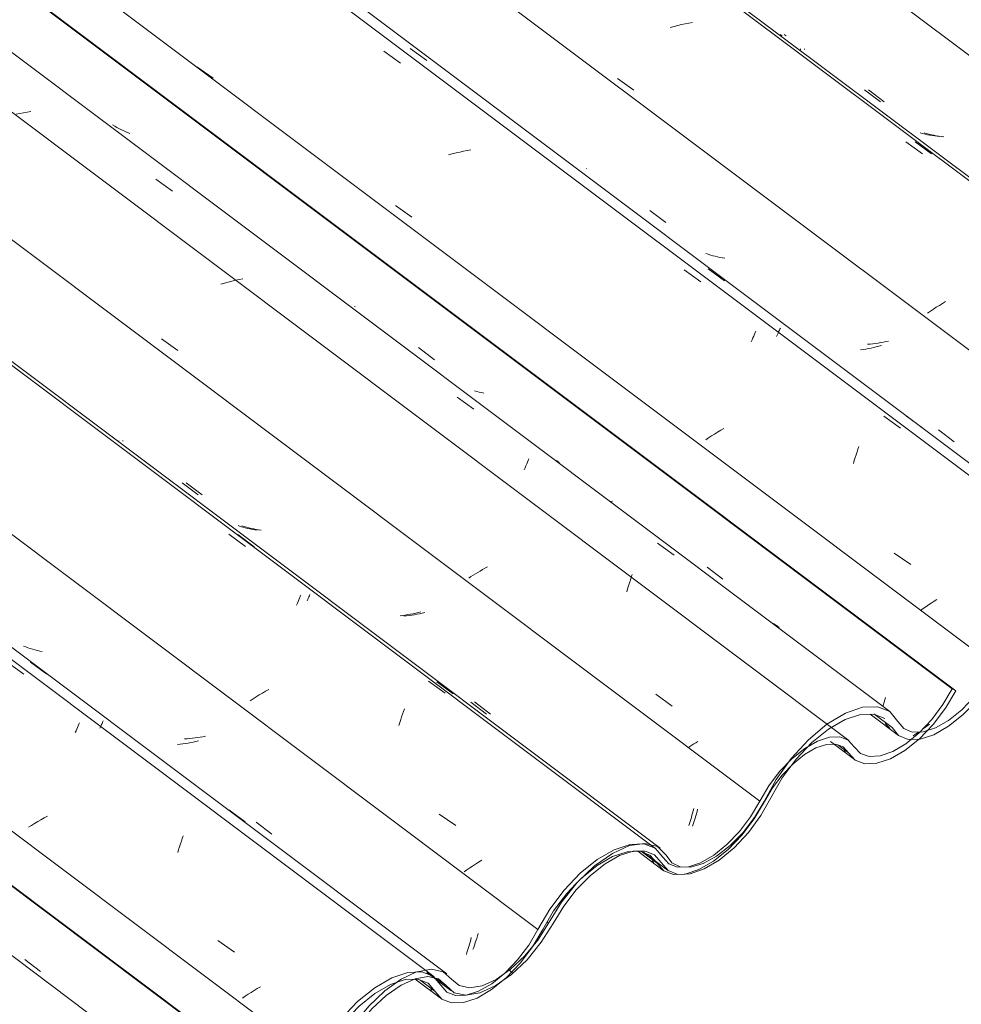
# Model space of a CAD drawing. Header units: metres. Extents: x 6.5 to 21.8, y 0.9 to 11.2.
# Tile 65 of 112: x 15.178 to 15.726, y 4.661 to 5.235. Entities that reach past the tile are written whole.
import ezdxf

# ---------------------------------------------------------------- set-up
doc = ezdxf.new("R2010")
doc.units = ezdxf.units.M
doc.layers.add('A-GLAZ-CWMG', color=7, linetype='Continuous', lineweight=5)
pattern_1 = [(35.687, (12.963, 6.495), (0.23241475, 0.22210937), [0.0118, -0.2028, 0.0118, -0.2028, -1.145]), (35.687, (12.963, 6.495), (0.23241475, 0.22210937), [-0.42922, 0.0118, -0.41741, 0.0118, -0.2028, -0.50075]), (35.687, (12.963, 6.495), (0.23241475, 0.22210937), [-1.073, 0.0118, -0.13127, 0.0118, -0.34588]), (137.177, (13.05, 6.586), (-0.1665248, 0.04396), [0.00654, -0.11229, 0.00654, -0.74603]), (137.177, (13.05, 6.586), (-0.1665248, 0.04396), [-0.12536, -0.11229, 0.00654, -0.23112, -0.39609]), (137.177, (13.05, 6.586), (-0.1665248, 0.04396), [-0.47531, 0.00654, -0.11229, 0.00654, -0.27073]), (137.177, (13.05, 6.586), (-0.1665248, 0.04396), [-0.60067, -0.07268, 0.00654, -0.19151]), (247.064, (13.079, 6.717), (-0.06588675, -0.266069), [0.0123, -0.21134, 0.0123, -1.404]), (247.064, (13.079, 6.717), (-0.06588675, -0.266069), [-0.23595, -0.21134, 0.0123, -0.43499, -0.74548]), (247.064, (13.079, 6.717), (-0.06588675, -0.266069), [-0.89458, 0.0123, -0.21134, 0.0123, -0.50954]), (247.064, (13.079, 6.717), (-0.06588675, -0.266069), [-1.131, -0.1368, 0.0123, -0.36044])]

# ---------------------------------------------------------------- blocks, each defined once
blk = doc.blocks.new('Rectangular Mullion - Telha Fibrocimento - Ondulada-V175-ISO_02')
at = {"layer": 'A-GLAZ-CWMG'}
for p, q in [((15.32464, 4.61625), (13.34792, 6.09988)), ((15.32684, 4.61498), (13.34822, 6.10005))]:
    blk.add_line(p, q, dxfattribs=at)
blk = doc.blocks.new('FP_202-ISO_02')
at = {"layer": 'A-GLAZ-CWMG'}
blk.add_line((15.28839, 4.60291), (13.23071, 6.14731), dxfattribs=at)
blk = doc.blocks.new('FP_203-ISO_02')
at = {"layer": 'A-GLAZ-CWMG', "color": 9, "true_color": 0xc0c0c0}
blk.add_line((15.18049, 4.68729), (15.18975, 4.68027), dxfattribs=at)
blk = doc.blocks.new('FP_204-ISO_02')
at = {"layer": 'A-GLAZ-CWMG'}
blk.add_line((15.41895, 4.67731), (13.36127, 6.22171), dxfattribs=at)
at = {"layer": 'A-GLAZ-CWMG', "color": 9, "true_color": 0xc0c0c0}
for p, q in [((15.17034, 4.86066), (15.17996, 4.85362)), ((15.21083, 4.82168), (15.21125, 4.82266)), ((15.21125, 4.82266), (15.21165, 4.82358)), ((15.21165, 4.82358), (15.21203, 4.82446)), ((15.21203, 4.82446), (15.21239, 4.82528)), ((15.20993, 4.81958), (15.21039, 4.82066)), ((15.21039, 4.82066), (15.21083, 4.82168)), ((15.19372, 4.77096), (15.19182, 4.76991)), ((15.18451, 4.76554), (15.18276, 4.76442)), ((15.18629, 4.76665), (15.18451, 4.76554)), ((15.1881, 4.76775), (15.18629, 4.76665)), ((15.18994, 4.76883), (15.1881, 4.76775)), ((15.19182, 4.76991), (15.18994, 4.76883)), ((15.27237, 4.75783), (15.27291, 4.75933)), ((15.27075, 4.75309), (15.27129, 4.75472)), ((15.27129, 4.75472), (15.27183, 4.7563)), ((15.27183, 4.7563), (15.27237, 4.75783)), ((15.26967, 4.74973), (15.27021, 4.75143)), ((15.27021, 4.75143), (15.27075, 4.75309)), ((15.29316, 4.69838), (15.30279, 4.69169)), ((15.31247, 4.66816), (15.31074, 4.66703)), ((15.31423, 4.66927), (15.31247, 4.66816)), ((15.31603, 4.67038), (15.31423, 4.66927)), ((15.31785, 4.67147), (15.31603, 4.67038)), ((15.30905, 4.6659), (15.30739, 4.66477)), ((15.31074, 4.66703), (15.30905, 4.6659))]:
    blk.add_line(p, q, dxfattribs=at)
blk = doc.blocks.new('FP_205-ISO_02')
at = {"layer": 'A-GLAZ-CWMG', "color": 9, "true_color": 0xc0c0c0}
for p, q in [((15.27114, 4.81279), (15.26961, 4.81262)), ((15.27266, 4.81299), (15.27114, 4.81279)), ((15.27419, 4.81322), (15.27266, 4.81299)), ((15.27572, 4.81347), (15.27419, 4.81322)), ((15.27724, 4.81375), (15.27572, 4.81347)), ((15.27877, 4.81405), (15.27724, 4.81375)), ((15.28028, 4.81438), (15.27877, 4.81405)), ((15.2818, 4.81473), (15.28028, 4.81438)), ((15.43943, 4.69496), (15.43979, 4.69621)), ((15.43979, 4.69621), (15.44015, 4.69749)), ((15.44015, 4.69749), (15.4405, 4.69879)), ((15.4405, 4.69879), (15.44084, 4.70011)), ((15.43795, 4.69022), (15.43832, 4.69136)), ((15.43832, 4.69136), (15.4387, 4.69254)), ((15.4387, 4.69254), (15.43907, 4.69374)), ((15.43907, 4.69374), (15.43943, 4.69496))]:
    blk.add_line(p, q, dxfattribs=at)
blk = doc.blocks.new('FP_206-ISO_02')
at = {"layer": 'A-GLAZ-CWMG'}
blk.add_line((15.54841, 4.7519), (13.49073, 6.29631), dxfattribs=at)
at = {"layer": 'A-GLAZ-CWMG', "color": 9, "true_color": 0xc0c0c0}
for p, q in [((15.29953, 4.93522), (15.30914, 4.92818)), ((15.3399, 4.89608), (15.34033, 4.89708)), ((15.34033, 4.89708), (15.34074, 4.89802)), ((15.34074, 4.89802), (15.34113, 4.89892)), ((15.34113, 4.89892), (15.3415, 4.89976)), ((15.33899, 4.89394), (15.33945, 4.89503)), ((15.33945, 4.89503), (15.3399, 4.89608)), ((15.41595, 4.84968), (15.42555, 4.84261)), ((15.31546, 4.84044), (15.3137, 4.83933)), ((15.31726, 4.84155), (15.31546, 4.84044)), ((15.31908, 4.84264), (15.31726, 4.84155)), ((15.32094, 4.84372), (15.31908, 4.84264)), ((15.32282, 4.84479), (15.32094, 4.84372)), ((15.3137, 4.83933), (15.31198, 4.8382)), ((15.39969, 4.82716), (15.40023, 4.8288)), ((15.40023, 4.8288), (15.40078, 4.8304)), ((15.40078, 4.8304), (15.40132, 4.83196)), ((15.40132, 4.83196), (15.40186, 4.83348)), ((15.39861, 4.82375), (15.39915, 4.82547)), ((15.39915, 4.82547), (15.39969, 4.82716)), ((15.42218, 4.77212), (15.43181, 4.76543)), ((15.44334, 4.74294), (15.4416, 4.74182)), ((15.44511, 4.74405), (15.44334, 4.74294)), ((15.44692, 4.74515), (15.44511, 4.74405)), ((15.43822, 4.73956), (15.43659, 4.73843)), ((15.43989, 4.74069), (15.43822, 4.73956)), ((15.4416, 4.74182), (15.43989, 4.74069))]:
    blk.add_line(p, q, dxfattribs=at)
blk = doc.blocks.new('FP_207-ISO_02')
at = {"layer": 'A-GLAZ-CWMG', "color": 9, "true_color": 0xc0c0c0}
for p, q in [((15.23535, 4.98963), (15.23536, 4.98977)), ((15.23535, 4.98952), (15.23535, 4.98963)), ((15.23539, 4.98945), (15.23535, 4.98952)), ((15.27232, 4.96533), (15.28156, 4.95828)), ((15.30619, 4.93982), (15.30485, 4.94027)), ((15.30756, 4.93941), (15.30619, 4.93982)), ((15.30893, 4.93903), (15.30756, 4.93941)), ((15.31033, 4.93869), (15.30893, 4.93903)), ((15.31174, 4.93838), (15.31033, 4.93869)), ((15.31316, 4.93811), (15.31174, 4.93838)), ((15.3146, 4.93787), (15.31316, 4.93811)), ((15.31605, 4.93766), (15.3146, 4.93787)), ((15.40083, 4.88795), (15.3993, 4.88777)), ((15.40236, 4.88816), (15.40083, 4.88795)), ((15.40389, 4.88839), (15.40236, 4.88816)), ((15.40541, 4.88865), (15.40389, 4.88839)), ((15.40694, 4.88894), (15.40541, 4.88865)), ((15.40846, 4.88925), (15.40694, 4.88894)), ((15.40998, 4.88959), (15.40846, 4.88925)), ((15.41149, 4.88995), (15.40998, 4.88959)), ((15.44049, 4.83745), (15.44974, 4.83043)), ((15.56914, 4.77019), (15.5695, 4.77145)), ((15.5695, 4.77145), (15.56986, 4.77273)), ((15.56986, 4.77273), (15.5702, 4.77404)), ((15.5702, 4.77404), (15.57054, 4.77536)), ((15.56766, 4.76541), (15.56804, 4.76656)), ((15.56804, 4.76656), (15.56841, 4.76774)), ((15.56841, 4.76774), (15.56878, 4.76895)), ((15.56878, 4.76895), (15.56914, 4.77019))]:
    blk.add_line(p, q, dxfattribs=at)
blk = doc.blocks.new('FP_208-ISO_02')
at = {"layer": 'A-GLAZ-CWMG'}
blk.add_line((15.66098, 4.81503), (13.68773, 6.29606), dxfattribs=at)
at = {"layer": 'A-GLAZ-CWMG', "color": 9, "true_color": 0xc0c0c0}
for p, q in [((15.26024, 5.04914), (15.26974, 5.04231)), ((15.44735, 4.91461), (15.44596, 4.91381)), ((15.44876, 4.91539), (15.44735, 4.91461)), ((15.45019, 4.91617), (15.44876, 4.91539)), ((15.44063, 4.91053), (15.43936, 4.9097)), ((15.44193, 4.91136), (15.44063, 4.91053)), ((15.44325, 4.91218), (15.44193, 4.91136)), ((15.44459, 4.913), (15.44325, 4.91218)), ((15.44596, 4.91381), (15.44459, 4.913)), ((15.54842, 4.84193), (15.55794, 4.83509)), ((15.56833, 4.81151), (15.56723, 4.81077)), ((15.56944, 4.81226), (15.56833, 4.81151)), ((15.57057, 4.813), (15.56944, 4.81226)), ((15.57173, 4.81374), (15.57057, 4.813)), ((15.5729, 4.81448), (15.57173, 4.81374))]:
    blk.add_line(p, q, dxfattribs=at)
blk = doc.blocks.new('FP_209-ISO_02')
at = {"layer": 'A-GLAZ-CWMG', "color": 9, "true_color": 0xc0c0c0}
for p, q in [((15.52316, 4.95464), (15.5217, 4.95429)), ((15.68188, 4.83874), (15.68222, 4.84006)), ((15.68082, 4.83488), (15.68118, 4.83614)), ((15.68118, 4.83614), (15.68153, 4.83743)), ((15.68153, 4.83743), (15.68188, 4.83874))]:
    blk.add_line(p, q, dxfattribs=at)
blk = doc.blocks.new('FP_210-ISO_02')
at = {"layer": 'A-GLAZ-CWMG'}
blk.add_line((15.65019, 4.81435), (15.66414, 4.80388), dxfattribs=at)
at = {"layer": 'A-GLAZ-CWMG', "color": 9, "true_color": 0xc0c0c0}
blk.add_line((15.65887, 4.8083), (15.65798, 4.80927), dxfattribs=at)
blk = doc.blocks.new('FP_211-ISO_02')
at = {"layer": 'A-GLAZ-CWMG'}
blk.add_line((15.53789, 4.75042), (15.55272, 4.7393), dxfattribs=at)
at = {"layer": 'A-GLAZ-CWMG', "color": 9, "true_color": 0xc0c0c0}
blk.add_line((15.54732, 4.74393), (15.54634, 4.74503), dxfattribs=at)
blk = doc.blocks.new('FP_212-ISO_02')
at = {"layer": 'A-GLAZ-CWMG'}
blk.add_line((15.40819, 4.67582), (15.42343, 4.66438), dxfattribs=at)
at = {"layer": 'A-GLAZ-CWMG', "color": 9, "true_color": 0xc0c0c0}
blk.add_line((15.41783, 4.66937), (15.4172, 4.67009), dxfattribs=at)
blk = doc.blocks.new('Rectangular Mullion - Telha Fibrocimento - Ondulada-V194-ISO_02')
at = {"layer": 'A-GLAZ-CWMG', "true_color": 0xc0c0c0}
h = blk.add_hatch(dxfattribs=at)
h.set_pattern_fill('FP_12', color=9, style=0, pattern_type=2)
h.set_pattern_definition(pattern_1)
h.paths.add_polyline_path([(15.02211, 4.44865), (15.02105, 4.44801), (15.02156, 4.4479), (15.02195, 4.44845)])
h.paths.add_polyline_path([(14.93842, 4.37322), (14.95016, 4.38203), (14.95867, 4.39059), (14.96587, 4.39969), (14.97914, 4.42083), (14.98811, 4.43125), (14.99636, 4.43861), (15.00515, 4.44429), (15.01312, 4.44746), (15.01918, 4.44865), (15.01963, 4.44962), (15.02229, 4.44844), (15.02333, 4.44751), (15.02561, 4.44675), (15.03516, 4.43891), (15.04226, 4.43779), (15.04957, 4.43988), (15.04949, 4.43907), (15.0562, 4.44211), (15.05625, 4.44429), (15.05865, 4.44567), (15.05878, 4.44339), (15.06931, 4.45115), (15.07865, 4.46047), (15.08603, 4.4698), (15.10001, 4.49191), (15.10789, 4.50148), (15.11614, 4.50934), (15.12294, 4.51456), (15.13083, 4.519), (15.13875, 4.52153), (15.14252, 4.5216), (15.14099, 4.52303), (15.14562, 4.52556), (15.15153, 4.52328), (15.15606, 4.5181), (15.15659, 4.51712), (15.15674, 4.51734), (15.1587, 4.5148), (15.15631, 4.5144), (15.15659, 4.51313), (15.15795, 4.51195), (15.15959, 4.51413), (15.16059, 4.51338), (15.1604, 4.51221), (15.16127, 4.51092), (15.16443, 4.51187), (15.16267, 4.50886), (15.16478, 4.50804), (15.16916, 4.50835), (15.17047, 4.51231), (15.16604, 4.51245), (15.1612, 4.51484), (15.15606, 4.52111), (15.15222, 4.5244), (15.14476, 4.526), (15.13541, 4.52423), (15.12659, 4.52028), (15.11773, 4.51406), (15.11736, 4.51294), (15.11548, 4.51142), (15.11614, 4.51294), (15.106, 4.50325), (15.09685, 4.49187), (15.08305, 4.46963), (15.07305, 4.45812), (15.06727, 4.45268), (15.05833, 4.44654), (15.04927, 4.44283), (15.04326, 4.44184), (15.03722, 4.44317), (15.0272, 4.45138), (15.02072, 4.45262), (15.01126, 4.45055), (15.00317, 4.44675), (14.99327, 4.43958), (14.98324, 4.42964), (14.97496, 4.41896), (14.96295, 4.39969), (14.95311, 4.38829), (14.94726, 4.38277), (14.93894, 4.37695), (14.93868, 4.3751)])
h.paths.add_polyline_path([(15.20211, 4.53096), (15.20178, 4.53143), (15.20113, 4.53034), (15.20181, 4.53077)])
h.paths.add_polyline_path([(15.16912, 4.50823), (15.1724, 4.50851), (15.182, 4.51227), (15.18886, 4.51634), (15.19935, 4.52541), (15.20716, 4.53413), (15.21314, 4.54229), (15.22704, 4.56621), (15.23551, 4.5771), (15.24497, 4.58658), (15.2543, 4.59376), (15.26433, 4.59905), (15.2725, 4.60137), (15.27958, 4.60134), (15.28588, 4.59829), (15.29343, 4.58903), (15.29898, 4.5867), (15.30085, 4.58674), (15.30549, 4.59101), (15.30144, 4.59093), (15.29589, 4.5937), (15.28828, 4.60299), (15.2813, 4.60581), (15.27123, 4.60502), (15.26123, 4.60125), (15.25008, 4.59418), (15.23872, 4.58411), (15.22926, 4.57332), (15.22211, 4.56335), (15.20911, 4.54017), (15.20064, 4.52944), (15.19586, 4.52447), (15.19526, 4.52479), (15.1939, 4.523), (15.19376, 4.52362), (15.18549, 4.51762), (15.17804, 4.51394), (15.17238, 4.51206), (15.17195, 4.50917), (15.16949, 4.50835)])
h.paths.add_polyline_path([(15.12507, 4.51812), (15.12659, 4.52028), (15.12708, 4.51992), (15.12659, 4.51841)])
h.paths.add_polyline_path([(15.30518, 4.58683), (15.30688, 4.58714), (15.3149, 4.58998), (15.32258, 4.5944), (15.33319, 4.60342), (15.34076, 4.61175), (15.34825, 4.62236), (15.36027, 4.64251), (15.36846, 4.65288), (15.37814, 4.66234), (15.38706, 4.66896), (15.39449, 4.67306), (15.3977, 4.67427), (15.40172, 4.67668), (15.40893, 4.68), (15.40384, 4.67982), (15.39449, 4.67668), (15.38452, 4.67088), (15.3726, 4.66078), (15.36336, 4.65062), (15.35476, 4.63847), (15.34358, 4.6195), (15.33769, 4.61168), (15.32799, 4.60213), (15.32086, 4.59681), (15.31282, 4.59272), (15.31011, 4.59184), (15.30549, 4.58708)])
h.paths.add_polyline_path([(15.42926, 4.662), (15.43622, 4.66222), (15.44508, 4.66538), (15.45481, 4.67148), (15.45481, 4.67198), (15.45481, 4.67487), (15.45274, 4.6732), (15.45266, 4.67101), (15.44576, 4.66788), (15.44576, 4.66918), (15.44417, 4.66849), (15.43791, 4.66643), (15.43093, 4.66652), (15.42611, 4.66884), (15.41859, 4.67757), (15.41612, 4.67853), (15.41557, 4.67735), (15.40921, 4.67586), (15.41031, 4.67562), (15.41593, 4.6732), (15.42368, 4.6642), (15.42663, 4.66303)])
h.paths.add_polyline_path([(15.41804, 4.67681), (15.41754, 4.67737), (15.41844, 4.67735)])
h.paths.add_polyline_path([(15.52308, 4.74919), (15.52155, 4.74703), (15.52326, 4.74757), (15.52361, 4.74903)])
h.paths.add_polyline_path([(15.45929, 4.67847), (15.46519, 4.68294), (15.4743, 4.69216), (15.47813, 4.69736), (15.48957, 4.71662), (15.49836, 4.72776), (15.50818, 4.7376), (15.51231, 4.74112), (15.51262, 4.74087), (15.51419, 4.74221), (15.51431, 4.74303), (15.52529, 4.75018), (15.53421, 4.75385), (15.53658, 4.75452), (15.53256, 4.75412), (15.52308, 4.75068), (15.51262, 4.74425), (15.50192, 4.73504), (15.49334, 4.72562), (15.48581, 4.71537), (15.47202, 4.69266), (15.46777, 4.68704), (15.46045, 4.6794)])
h.paths.add_polyline_path([(15.55865, 4.73689), (15.56112, 4.73701), (15.55916, 4.73777), (15.56092, 4.74078), (15.55745, 4.73975), (15.5567, 4.74154), (15.55723, 4.7426), (15.55608, 4.74304), (15.55427, 4.74064), (15.55281, 4.74304), (15.55307, 4.74375), (15.55542, 4.74378), (15.55307, 4.74603), (15.55264, 4.74562), (15.55206, 4.74757), (15.54802, 4.75219), (15.54116, 4.7544), (15.53721, 4.75176), (15.539, 4.75051), (15.53915, 4.75044), (15.54501, 4.74819), (15.55307, 4.73905), (15.55608, 4.73788)])
h.paths.add_polyline_path([(15.56497, 4.73711), (15.56559, 4.73714), (15.56854, 4.73811), (15.56844, 4.74109), (15.56928, 4.7413), (15.57754, 4.74411), (15.58207, 4.74659), (15.58215, 4.7458), (15.58461, 4.74815), (15.59024, 4.75253), (15.59039, 4.75191), (15.59175, 4.7537), (15.59266, 4.7537), (15.60015, 4.76191), (15.60649, 4.7705), (15.61605, 4.78761), (15.62059, 4.79506), (15.62574, 4.80223), (15.61859, 4.79423), (15.61424, 4.7885), (15.60281, 4.7694), (15.59517, 4.75987), (15.58906, 4.7537), (15.58115, 4.74757), (15.57323, 4.74331), (15.56738, 4.74136), (15.56728, 4.74112), (15.56559, 4.73714)])
h.paths.add_polyline_path([(15.59651, 4.75855), (15.59827, 4.76034), (15.5986, 4.75987), (15.59713, 4.75894)])
h.paths.add_polyline_path([(15.6276, 4.80061), (15.63092, 4.80347), (15.63747, 4.8082), (15.6432, 4.81115), (15.64907, 4.81276), (15.65385, 4.81272), (15.6577, 4.81123), (15.66472, 4.80347), (15.67033, 4.80143), (15.67727, 4.80174), (15.68651, 4.80518), (15.69423, 4.80978), (15.70429, 4.81836), (15.71227, 4.82721), (15.71907, 4.83674), (15.72333, 4.84389), (15.72112, 4.84516), (15.71356, 4.83292), (15.70665, 4.8244), (15.70013, 4.81794), (15.69358, 4.81272), (15.68516, 4.80807), (15.67926, 4.80601), (15.67185, 4.80601), (15.66771, 4.80748), (15.65942, 4.81574), (15.65486, 4.81712), (15.6482, 4.81645), (15.64127, 4.81381), (15.63606, 4.8103), (15.6281, 4.80128), (15.62771, 4.80076)])
at = {"layer": 'A-GLAZ-CWMG'}
for p, q in [((15.72112, 4.84516), (13.74441, 6.32879)), ((15.72333, 4.84389), (13.7447, 6.32896)), ((15.60901, 4.77961), (13.63168, 6.26371)), ((15.47965, 4.70483), (13.50225, 6.18898)), ((15.3496, 4.62957), (13.37207, 6.11382)), ((15.72333, 4.84389), (15.72112, 4.84516)), ((15.66075, 4.80776), (15.65446, 4.81248)), ((15.54917, 4.74348), (15.54068, 4.74985)), ((15.41981, 4.6687), (15.41089, 4.67539))]:
    blk.add_line(p, q, dxfattribs=at)
for points in [[(15.66075, 4.80776, 0), (15.66472, 4.80347, 0), (15.67033, 4.80143, 0), (15.67727, 4.80174, 0), (15.68516, 4.8044, 0), (15.69358, 4.80926, 0), (15.70205, 4.81605, 0), (15.71012, 4.8244, 0), (15.71735, 4.83385, 0), (15.72333, 4.84389, 0)], [(15.72112, 4.84516, 0), (15.71581, 4.83594, 0), (15.7093, 4.82721, 0), (15.70197, 4.81945, 0)], [(15.66407, 4.8114, 0), (15.66063, 4.81528, 0), (15.65572, 4.81715, 0), (15.64961, 4.81692, 0), (15.64264, 4.81459, 0), (15.6352, 4.8103, 0), (15.62771, 4.80428, 0), (15.62059, 4.79688, 0), (15.61424, 4.7885, 0), (15.60901, 4.77961, 0)], [(15.70197, 4.81945, 0), (15.69423, 4.81311, 0), (15.68651, 4.80854, 0), (15.67926, 4.80601, 0), (15.67287, 4.80565, 0), (15.66771, 4.80748, 0), (15.66407, 4.8114, 0)], [(15.61181, 4.7795, 0), (15.61645, 4.78741, 0), (15.6221, 4.79487, 0), (15.62843, 4.80147, 0), (15.63509, 4.80683, 0), (15.64171, 4.81065, 0), (15.64791, 4.81272, 0), (15.65334, 4.81291, 0), (15.6577, 4.81123, 0), (15.66075, 4.80776, 0)], [(15.54917, 4.74348, 0), (15.55307, 4.73905, 0), (15.55865, 4.73689, 0), (15.56559, 4.73714, 0), (15.57351, 4.73976, 0), (15.58197, 4.74463, 0), (15.59049, 4.75146, 0), (15.5986, 4.75987, 0), (15.60584, 4.7694, 0), (15.61181, 4.7795, 0)], [(15.60901, 4.77961, 0), (15.60364, 4.7705, 0), (15.59713, 4.76191, 0), (15.58983, 4.75432, 0), (15.58215, 4.74815, 0), (15.57453, 4.74375, 0), (15.56738, 4.74136, 0), (15.56112, 4.74112, 0), (15.55608, 4.74304, 0), (15.55255, 4.74701, 0)], [(15.55255, 4.74701, 0), (15.54802, 4.75219, 0), (15.54151, 4.7547, 0), (15.53341, 4.7544, 0), (15.52417, 4.75131, 0), (15.51431, 4.74561, 0), (15.50438, 4.7376, 0), (15.49495, 4.72776, 0), (15.48655, 4.71662, 0), (15.47965, 4.70483, 0)], [(15.50191, 4.73171, 0), (15.50511, 4.73481, 0), (15.51419, 4.74213, 0), (15.5232, 4.74735, 0), (15.53165, 4.75018, 0), (15.53906, 4.75047, 0), (15.54501, 4.74819, 0), (15.54917, 4.74348, 0)], [(15.48251, 4.70486, 0), (15.48882, 4.71563, 0), (15.49649, 4.72581, 0), (15.50172, 4.73152, 0)], [(15.41981, 4.6687, 0), (15.42368, 4.6642, 0), (15.42926, 4.662, 0), (15.43622, 4.66222, 0), (15.44417, 4.66486, 0), (15.45266, 4.66975, 0), (15.46121, 4.67664, 0), (15.46934, 4.68511, 0), (15.47657, 4.6947, 0), (15.48251, 4.70486, 0)], [(15.47965, 4.70483, 0), (15.4743, 4.69568, 0), (15.46777, 4.68704, 0), (15.46045, 4.6794, 0), (15.45274, 4.6732, 0), (15.44508, 4.66879, 0), (15.43791, 4.66643, 0), (15.43164, 4.66624, 0), (15.42663, 4.66823, 0), (15.42315, 4.67231, 0)], [(15.42315, 4.67231, 0), (15.41859, 4.67757, 0), (15.41203, 4.68012, 0), (15.40384, 4.67982, 0), (15.39449, 4.67668, 0), (15.38452, 4.67088, 0), (15.37449, 4.66276, 0), (15.36497, 4.65278, 0), (15.35651, 4.6415, 0), (15.3496, 4.62957, 0)], [(15.35258, 4.62984, 0), (15.35894, 4.64074, 0), (15.36669, 4.65103, 0), (15.3754, 4.66013, 0), (15.38456, 4.66752, 0), (15.39367, 4.67278, 0), (15.40221, 4.67562, 0), (15.40968, 4.67587, 0), (15.41566, 4.67352, 0), (15.41981, 4.6687, 0)]]:
    blk.add_polyline3d(points, dxfattribs=at)
for name in ['FP_206-ISO_02', 'FP_208-ISO_02', 'FP_209-ISO_02', 'FP_204-ISO_02', 'FP_207-ISO_02', 'FP_202-ISO_02', 'FP_205-ISO_02', 'FP_203-ISO_02', 'FP_210-ISO_02', 'FP_211-ISO_02', 'FP_212-ISO_02']:
    blk.add_blockref(name, (0, 0), dxfattribs=at)
blk = doc.blocks.new('FP_214-ISO_02')
at = {"layer": 'A-GLAZ-CWMG'}
blk.add_line((15.67332, 4.83039), (15.6899, 4.81795), dxfattribs=at)
at = {"layer": 'A-GLAZ-CWMG', "color": 9, "true_color": 0xc0c0c0}
for p, q in [((15.68305, 4.82396), (15.68215, 4.82501)), ((15.68397, 4.82293), (15.68305, 4.82396)), ((15.68491, 4.82193), (15.68397, 4.82293))]:
    blk.add_line(p, q, dxfattribs=at)
blk = doc.blocks.new('FP_215-ISO_02')
at = {"layer": 'A-GLAZ-CWMG'}
blk.add_line((15.5413, 4.74985), (15.55524, 4.73938), dxfattribs=at)
blk = doc.blocks.new('FP_216-ISO_02')
at = {"layer": 'A-GLAZ-CWMG'}
blk.add_line((15.41484, 4.67978), (15.42895, 4.66919), dxfattribs=at)
blk = doc.blocks.new('FP_217-ISO_02')
at = {"layer": 'A-GLAZ-CWMG'}
blk.add_line((15.4265, 4.67887), (13.4529, 6.16016), dxfattribs=at)
at = {"layer": 'A-GLAZ-CWMG', "color": 9, "true_color": 0xc0c0c0}
for p, q in [((15.18394, 4.86077), (15.19348, 4.85367)), ((15.22433, 4.82222), (15.22467, 4.82297)), ((15.22467, 4.82297), (15.22499, 4.82368)), ((15.22499, 4.82368), (15.2253, 4.82434)), ((15.2253, 4.82434), (15.22558, 4.82496)), ((15.22558, 4.82496), (15.22585, 4.82554)), ((15.22585, 4.82554), (15.22609, 4.82607)), ((15.22609, 4.82607), (15.22631, 4.82656)), ((15.29949, 4.77462), (15.30902, 4.7675))]:
    blk.add_line(p, q, dxfattribs=at)
blk = doc.blocks.new('FP_218-ISO_02')
at = {"layer": 'A-GLAZ-CWMG', "color": 9, "true_color": 0xc0c0c0}
for p, q in [((15.18108, 4.86958), (15.17977, 4.8701)), ((15.1824, 4.86909), (15.18108, 4.86958)), ((15.18375, 4.86863), (15.1824, 4.86909)), ((15.18511, 4.8682), (15.18375, 4.86863)), ((15.18648, 4.86781), (15.18511, 4.8682)), ((15.18787, 4.86746), (15.18648, 4.86781)), ((15.18928, 4.86713), (15.18787, 4.86746)), ((15.1907, 4.86684), (15.18928, 4.86713)), ((15.28133, 4.81669), (15.2798, 4.81648)), ((15.28286, 4.81692), (15.28133, 4.81669)), ((15.28439, 4.81718), (15.28286, 4.81692)), ((15.28592, 4.81746), (15.28439, 4.81718)), ((15.27521, 4.81603), (15.27368, 4.81594)), ((15.27674, 4.81615), (15.27521, 4.81603)), ((15.27827, 4.8163), (15.27674, 4.81615)), ((15.2798, 4.81648), (15.27827, 4.8163)), ((15.31535, 4.76747), (15.32461, 4.76047)), ((15.44441, 4.70103), (15.44484, 4.70245)), ((15.44269, 4.69565), (15.44312, 4.69694)), ((15.44312, 4.69694), (15.44356, 4.69827)), ((15.44356, 4.69827), (15.44399, 4.69963)), ((15.44399, 4.69963), (15.44441, 4.70103)), ((15.44181, 4.69317), (15.44225, 4.69439)), ((15.44225, 4.69439), (15.44269, 4.69565))]:
    blk.add_line(p, q, dxfattribs=at)
blk = doc.blocks.new('FP_219-ISO_02')
at = {"layer": 'A-GLAZ-CWMG'}
blk.add_line((15.55088, 4.75216), (13.4932, 6.29657), dxfattribs=at)
at = {"layer": 'A-GLAZ-CWMG', "color": 9, "true_color": 0xc0c0c0}
for p, q in [((15.30468, 4.93508), (15.31426, 4.92801)), ((15.34514, 4.89649), (15.3455, 4.89728)), ((15.3455, 4.89728), (15.34583, 4.89804)), ((15.34583, 4.89804), (15.34615, 4.89876)), ((15.34615, 4.89876), (15.34646, 4.89943)), ((15.34646, 4.89943), (15.34674, 4.90006)), ((15.42072, 4.84929), (15.43028, 4.84219))]:
    blk.add_line(p, q, dxfattribs=at)
blk = doc.blocks.new('FP_220-ISO_02')
at = {"layer": 'A-GLAZ-CWMG', "color": 9, "true_color": 0xc0c0c0}
for p, q in [((15.2377, 4.9897), (15.23771, 4.98983)), ((15.23771, 4.98961), (15.2377, 4.9897)), ((15.23775, 4.98955), (15.23771, 4.98961)), ((15.27461, 4.96531), (15.28386, 4.95827)), ((15.30848, 4.9398), (15.30714, 4.94026)), ((15.30984, 4.93938), (15.30848, 4.9398)), ((15.31122, 4.93899), (15.30984, 4.93938)), ((15.31261, 4.93864), (15.31122, 4.93899)), ((15.31401, 4.93832), (15.31261, 4.93864)), ((15.31543, 4.93803), (15.31401, 4.93832)), ((15.31686, 4.93778), (15.31543, 4.93803)), ((15.31831, 4.93756), (15.31686, 4.93778)), ((15.40306, 4.88768), (15.40153, 4.88752)), ((15.40458, 4.88788), (15.40306, 4.88768)), ((15.40611, 4.8881), (15.40458, 4.88788)), ((15.40764, 4.88835), (15.40611, 4.8881)), ((15.40917, 4.88862), (15.40764, 4.88835)), ((15.41069, 4.88892), (15.40917, 4.88862)), ((15.41221, 4.88925), (15.41069, 4.88892)), ((15.41373, 4.88959), (15.41221, 4.88925)), ((15.44277, 4.83747), (15.45203, 4.83045)), ((15.57134, 4.76981), (15.57171, 4.77106)), ((15.57171, 4.77106), (15.57207, 4.77233)), ((15.57207, 4.77233), (15.57242, 4.77362)), ((15.57242, 4.77362), (15.57276, 4.77494)), ((15.56985, 4.76509), (15.57023, 4.76623)), ((15.57023, 4.76623), (15.5706, 4.7674)), ((15.5706, 4.7674), (15.57098, 4.76859)), ((15.57098, 4.76859), (15.57134, 4.76981))]:
    blk.add_line(p, q, dxfattribs=at)
blk = doc.blocks.new('FP_221-ISO_02')
at = {"layer": 'A-GLAZ-CWMG'}
blk.add_line((15.68488, 4.83182), (13.6272, 6.37622), dxfattribs=at)
at = {"layer": 'A-GLAZ-CWMG', "color": 9, "true_color": 0xc0c0c0}
for p, q in [((15.17766, 5.18064), (15.1755, 5.18021)), ((15.17981, 5.18103), (15.17766, 5.18064)), ((15.18196, 5.18137), (15.17981, 5.18103)), ((15.18411, 5.18166), (15.18196, 5.18137)), ((15.25701, 5.14223), (15.26668, 5.13527)), ((15.29697, 5.08172), (15.29482, 5.0811)), ((15.29912, 5.0823), (15.29697, 5.08172)), ((15.30128, 5.08283), (15.29912, 5.0823)), ((15.30343, 5.08332), (15.30128, 5.08283)), ((15.30559, 5.08377), (15.30343, 5.08332)), ((15.30774, 5.08418), (15.30559, 5.08377)), ((15.43257, 5.01525), (15.44222, 5.00824)), ((15.47313, 4.97623), (15.47357, 4.97729)), ((15.47357, 4.97729), (15.474, 4.9783)), ((15.474, 4.9783), (15.47441, 4.97926)), ((15.49209, 4.9771), (15.49056, 4.9782)), ((15.47171, 4.97277), (15.4722, 4.97397)), ((15.4722, 4.97397), (15.47267, 4.97512)), ((15.47267, 4.97512), (15.47313, 4.97623)), ((15.54938, 4.93007), (15.55901, 4.92303)), ((15.53305, 4.90686), (15.53359, 4.90852)), ((15.53359, 4.90852), (15.53413, 4.91015)), ((15.53413, 4.91015), (15.53467, 4.91173)), ((15.53146, 4.90164), (15.53198, 4.90342)), ((15.53198, 4.90342), (15.53252, 4.90516)), ((15.53252, 4.90516), (15.53305, 4.90686)), ((15.61716, 4.88299), (15.61554, 4.88396)), ((15.61874, 4.88196), (15.61716, 4.88299)), ((15.62028, 4.88087), (15.61874, 4.88196))]:
    blk.add_line(p, q, dxfattribs=at)
blk = doc.blocks.new('FP_222-ISO_02')
at = {"layer": 'A-GLAZ-CWMG', "color": 9, "true_color": 0xc0c0c0}
for p, q in [((15.23293, 5.17318), (15.23176, 5.17392)), ((15.23413, 5.17248), (15.23293, 5.17318)), ((15.23535, 5.17181), (15.23413, 5.17248)), ((15.23658, 5.17118), (15.23535, 5.17181)), ((15.23784, 5.17058), (15.23658, 5.17118)), ((15.23913, 5.17001), (15.23784, 5.17058)), ((15.24043, 5.16948), (15.23913, 5.17001)), ((15.24174, 5.16899), (15.24043, 5.16948)), ((15.37297, 5.06793), (15.37298, 5.06806)), ((15.37298, 5.06783), (15.37297, 5.06793)), ((15.37298, 5.06806), (15.37302, 5.06823)), ((15.37302, 5.06776), (15.37298, 5.06783)), ((15.41013, 5.04406), (15.41937, 5.03701)), ((15.44401, 5.01855), (15.44265, 5.01897)), ((15.44539, 5.01818), (15.44401, 5.01855)), ((15.44679, 5.01783), (15.44539, 5.01818)), ((15.44819, 5.01752), (15.44679, 5.01783)), ((15.57831, 4.91608), (15.58757, 4.90905))]:
    blk.add_line(p, q, dxfattribs=at)
blk = doc.blocks.new('FP_223-ISO_02')
at = {"layer": 'A-GLAZ-CWMG'}
blk.add_line((15.81543, 4.90622), (13.83877, 6.38982), dxfattribs=at)
at = {"layer": 'A-GLAZ-CWMG', "color": 9, "true_color": 0xc0c0c0}
for p, q in [((15.38989, 5.21683), (15.39953, 5.20985)), ((15.28076, 5.20783), (15.29032, 5.20115)), ((15.42976, 5.15704), (15.42761, 5.15644)), ((15.43192, 5.15759), (15.42976, 5.15704)), ((15.43407, 5.15809), (15.43192, 5.15759)), ((15.43623, 5.15855), (15.43407, 5.15809)), ((15.43839, 5.15897), (15.43623, 5.15855)), ((15.44054, 5.15934), (15.43839, 5.15897)), ((15.39667, 5.12686), (15.40625, 5.12018)), ((15.56494, 5.08952), (15.57456, 5.08249)), ((15.60592, 5.05185), (15.60634, 5.05281)), ((15.60634, 5.05281), (15.60674, 5.05373)), ((15.60407, 5.04747), (15.60455, 5.04864)), ((15.60455, 5.04864), (15.60502, 5.04976)), ((15.60502, 5.04976), (15.60548, 5.05083)), ((15.60548, 5.05083), (15.60592, 5.05185)), ((15.68142, 5.00419), (15.69102, 4.99713)), ((15.58446, 4.99478), (15.58267, 4.99368)), ((15.58628, 4.99588), (15.58446, 4.99478)), ((15.58812, 4.99696), (15.58628, 4.99588)), ((15.57919, 4.99144), (15.5775, 4.99031)), ((15.58091, 4.99256), (15.57919, 4.99144)), ((15.58267, 4.99368), (15.58091, 4.99256)), ((15.66517, 4.98163), (15.66572, 4.98329)), ((15.66572, 4.98329), (15.66626, 4.98491)), ((15.66626, 4.98491), (15.66681, 4.98649)), ((15.66356, 4.97642), (15.66409, 4.9782)), ((15.66409, 4.9782), (15.66463, 4.97993)), ((15.66463, 4.97993), (15.66517, 4.98163)), ((15.68742, 4.92425), (15.69703, 4.91755)), ((15.71226, 4.8972), (15.71059, 4.89615)), ((15.70423, 4.89189), (15.70272, 4.89082)), ((15.70577, 4.89296), (15.70423, 4.89189)), ((15.70735, 4.89403), (15.70577, 4.89296)), ((15.70895, 4.89509), (15.70735, 4.89403)), ((15.71059, 4.89615), (15.70895, 4.89509))]:
    blk.add_line(p, q, dxfattribs=at)
blk = doc.blocks.new('FP_224-ISO_02')
at = {"layer": 'A-GLAZ-CWMG', "color": 9, "true_color": 0xc0c0c0}
for p, q in [((15.66929, 5.043), (15.66776, 5.04278)), ((15.67081, 5.04325), (15.66929, 5.043)), ((15.67234, 5.04352), (15.67081, 5.04325)), ((15.67386, 5.04383), (15.67234, 5.04352)), ((15.67538, 5.04415), (15.67386, 5.04383)), ((15.67689, 5.0445), (15.67538, 5.04415)), ((15.6784, 5.04488), (15.67689, 5.0445)), ((15.6799, 5.04527), (15.6784, 5.04488))]:
    blk.add_line(p, q, dxfattribs=at)
blk = doc.blocks.new('FP_225-ISO_02')
at = {"layer": 'A-GLAZ-CWMG'}
blk.add_line((15.9449, 4.98081), (13.88722, 6.52522), dxfattribs=at)
at = {"layer": 'A-GLAZ-CWMG', "color": 9, "true_color": 0xc0c0c0}
for p, q in [((15.55901, 5.23131), (15.55686, 5.23071)), ((15.56116, 5.23187), (15.55901, 5.23131)), ((15.56332, 5.23239), (15.56116, 5.23187)), ((15.56548, 5.23287), (15.56332, 5.23239)), ((15.56764, 5.23329), (15.56548, 5.23287)), ((15.56979, 5.23368), (15.56764, 5.23329)), ((15.52609, 5.20095), (15.53565, 5.19427)), ((15.6942, 5.16405), (15.70381, 5.15703)), ((15.71552, 5.06981), (15.71371, 5.06871)), ((15.71735, 5.0709), (15.71552, 5.06981)), ((15.7085, 5.06536), (15.70683, 5.06423)), ((15.7102, 5.06648), (15.7085, 5.06536)), ((15.71194, 5.0676), (15.7102, 5.06648)), ((15.71371, 5.06871), (15.71194, 5.0676))]:
    blk.add_line(p, q, dxfattribs=at)
blk = doc.blocks.new('FP_226-ISO_02')
at = {"layer": 'A-GLAZ-CWMG', "color": 9, "true_color": 0xc0c0c0}
for p, q in [((15.62202, 5.22579), (15.6209, 5.2266)), ((15.63273, 5.21782), (15.63274, 5.21795)), ((15.63275, 5.21773), (15.63273, 5.21782)), ((15.63274, 5.21795), (15.63277, 5.21811)), ((15.63279, 5.21767), (15.63275, 5.21773)), ((15.63277, 5.21811), (15.63282, 5.21831)), ((15.67007, 5.19438), (15.67931, 5.18732)), ((15.70396, 5.16887), (15.70259, 5.16925)), ((15.70535, 5.16852), (15.70396, 5.16887)), ((15.70676, 5.1682), (15.70535, 5.16852)), ((15.70818, 5.16792), (15.70676, 5.1682)), ((15.70961, 5.16767), (15.70818, 5.16792)), ((15.71105, 5.16746), (15.70961, 5.16767)), ((15.71251, 5.16728), (15.71105, 5.16746)), ((15.71398, 5.16713), (15.71251, 5.16728))]:
    blk.add_line(p, q, dxfattribs=at)
blk = doc.blocks.new('Rectangular Mullion - Telha Fibrocimento - Ondulada-V213-ISO_02')
at = {"layer": 'A-GLAZ-CWMG', "true_color": 0xc0c0c0}
h = blk.add_hatch(dxfattribs=at)
h.set_pattern_fill('FP_12', color=9, style=0, pattern_type=2)
h.set_pattern_definition(pattern_1)
h.paths.add_polyline_path([(15.41859, 4.67757), (15.41754, 4.67692), (15.41804, 4.67681), (15.41844, 4.67736)])
h.paths.add_polyline_path([(15.3349, 4.60213), (15.34664, 4.61094), (15.35585, 4.62037), (15.36236, 4.6286), (15.37635, 4.65062), (15.3846, 4.66016), (15.39387, 4.66823), (15.40163, 4.6732), (15.4096, 4.67637), (15.41567, 4.67757), (15.41612, 4.67853), (15.41878, 4.67735), (15.41981, 4.67642), (15.4221, 4.67566), (15.43164, 4.66782), (15.43875, 4.6667), (15.44605, 4.66879), (15.44576, 4.66788), (15.45269, 4.67102), (15.45274, 4.6732), (15.45513, 4.67458), (15.45526, 4.6723), (15.46579, 4.68006), (15.47513, 4.68938), (15.48251, 4.69871), (15.49649, 4.72082), (15.50438, 4.73039), (15.51262, 4.73825), (15.51997, 4.74378), (15.52806, 4.74815), (15.53524, 4.75044), (15.539, 4.75051), (15.53721, 4.75176), (15.5421, 4.75447), (15.54802, 4.75219), (15.55255, 4.74701), (15.55307, 4.74603), (15.55322, 4.74626), (15.55518, 4.74371), (15.55279, 4.74331), (15.55307, 4.74204), (15.55444, 4.74086), (15.55608, 4.74304), (15.55707, 4.74229), (15.55688, 4.74112), (15.55775, 4.73983), (15.56092, 4.74078), (15.55916, 4.73777), (15.56193, 4.73698), (15.56559, 4.73714), (15.56696, 4.74122), (15.56193, 4.74164), (15.55769, 4.74375), (15.55255, 4.75002), (15.54871, 4.75331), (15.54124, 4.75491), (15.53189, 4.75314), (15.52159, 4.74815), (15.51422, 4.74297), (15.51385, 4.74185), (15.51233, 4.74118), (15.51186, 4.74112), (15.5018, 4.73131), (15.49334, 4.72078), (15.47953, 4.69854), (15.46953, 4.68704), (15.46375, 4.68159), (15.45481, 4.67545), (15.44576, 4.67174), (15.43974, 4.67075), (15.4337, 4.67208), (15.42368, 4.68029), (15.41754, 4.68159), (15.40775, 4.67946), (15.39965, 4.67566), (15.38873, 4.66752), (15.37973, 4.65855), (15.37233, 4.6493), (15.35944, 4.6286), (15.3496, 4.6172), (15.34374, 4.61168), (15.33543, 4.60586), (15.33517, 4.60401)])
h.paths.add_polyline_path([(15.5986, 4.75987), (15.59827, 4.76034), (15.59713, 4.75894), (15.5983, 4.75968)])
h.paths.add_polyline_path([(15.56561, 4.73714), (15.56889, 4.73742), (15.57848, 4.74118), (15.58535, 4.74525), (15.59584, 4.75432), (15.60364, 4.76304), (15.60963, 4.7712), (15.62335, 4.79487), (15.632, 4.80601), (15.64146, 4.81549), (15.65078, 4.82267), (15.66081, 4.82796), (15.66899, 4.83028), (15.67606, 4.83025), (15.68236, 4.82721), (15.68991, 4.81794), (15.69547, 4.81561), (15.69733, 4.81565), (15.70197, 4.81992), (15.69793, 4.81984), (15.69238, 4.82261), (15.68477, 4.8319), (15.67778, 4.83472), (15.66771, 4.83393), (15.65772, 4.83016), (15.64598, 4.82261), (15.6352, 4.81302), (15.62574, 4.80223), (15.61859, 4.79226), (15.60559, 4.76908), (15.59713, 4.75835), (15.59235, 4.75338), (15.59175, 4.7537), (15.59039, 4.75191), (15.59024, 4.75253), (15.58197, 4.74653), (15.57453, 4.74285), (15.56886, 4.74098), (15.56844, 4.73808), (15.56738, 4.73773)])
h.paths.add_polyline_path([(15.52155, 4.74703), (15.52308, 4.74919), (15.52356, 4.74883), (15.52308, 4.74732)])
h.paths.add_polyline_path([(15.70166, 4.81574), (15.70336, 4.81605), (15.71236, 4.81945), (15.71907, 4.82331), (15.72967, 4.83233), (15.73725, 4.84066), (15.74473, 4.85126), (15.75675, 4.87141), (15.76494, 4.88178), (15.77462, 4.89125), (15.78354, 4.89787), (15.79098, 4.90197), (15.79379, 4.9029), (15.7982, 4.90559), (15.80542, 4.90891), (15.80033, 4.90873), (15.79098, 4.90559), (15.78101, 4.89979), (15.76908, 4.88969), (15.76014, 4.87994), (15.75124, 4.86738), (15.74006, 4.84841), (15.73417, 4.84059), (15.72448, 4.83104), (15.71735, 4.82572), (15.7093, 4.82163), (15.70659, 4.82075), (15.70197, 4.81599)])
h.paths.add_polyline_path([(15.82574, 4.89091), (15.8327, 4.89113), (15.84224, 4.89468), (15.8513, 4.90039), (15.8513, 4.90089), (15.8513, 4.90378), (15.84922, 4.90211), (15.84915, 4.89992), (15.84227, 4.89689), (15.84224, 4.89809), (15.84065, 4.8974), (15.8344, 4.89534), (15.82742, 4.89543), (15.82259, 4.89775), (15.81508, 4.90648), (15.8126, 4.90744), (15.81206, 4.90626), (15.80569, 4.90477), (15.8068, 4.90453), (15.81242, 4.90211), (15.82017, 4.89311), (15.82311, 4.89194)])
h.paths.add_polyline_path([(15.81453, 4.90572), (15.81402, 4.90628), (15.81492, 4.90626)])
h.paths.add_polyline_path([(15.91956, 4.9781), (15.91804, 4.97594), (15.91969, 4.97626), (15.9201, 4.97794)])
h.paths.add_polyline_path([(15.85578, 4.90738), (15.86167, 4.91185), (15.87078, 4.92107), (15.87461, 4.92627), (15.88645, 4.94607), (15.89485, 4.95667), (15.90466, 4.96651), (15.90887, 4.9702), (15.90911, 4.96978), (15.91067, 4.97104), (15.91079, 4.97194), (15.92178, 4.97909), (15.93069, 4.98276), (15.93582, 4.98353), (15.92905, 4.98303), (15.91956, 4.97959), (15.90911, 4.97316), (15.89897, 4.96453), (15.88982, 4.95453), (15.8823, 4.94428), (15.8685, 4.92157), (15.86261, 4.91423), (15.85693, 4.90831)])
h.paths.add_polyline_path([(15.95513, 4.9658), (15.95695, 4.96618), (15.95564, 4.96668), (15.9574, 4.96969), (15.95394, 4.96866), (15.95319, 4.97045), (15.95371, 4.97151), (15.95256, 4.97195), (15.95075, 4.96955), (15.94929, 4.97195), (15.94955, 4.97266), (15.9519, 4.9727), (15.94955, 4.97494), (15.94912, 4.97453), (15.94855, 4.97648), (15.9445, 4.9811), (15.93764, 4.98331), (15.9337, 4.98067), (15.93549, 4.97942), (15.93563, 4.97935), (15.9415, 4.9771), (15.94955, 4.96796), (15.95417, 4.96618)])
h.paths.add_polyline_path([(15.96145, 4.96602), (15.96246, 4.96618), (15.96502, 4.96702), (15.96492, 4.97), (15.96577, 4.97021), (15.97403, 4.97302), (15.97856, 4.9755), (15.97864, 4.97471), (15.98288, 4.97845), (15.98673, 4.98145), (15.98687, 4.98082), (15.98823, 4.98262), (15.98914, 4.98262), (15.99663, 4.99082), (16.0035, 5.0003), (16.01254, 5.01652), (16.01708, 5.02397), (16.0216, 5.03049), (16.01508, 5.02314), (16.01073, 5.01741), (15.99929, 4.99831), (15.99117, 4.98828), (15.98555, 4.98262), (15.97763, 4.97648), (15.96971, 4.97222), (15.96229, 4.97021), (15.96377, 4.97003), (15.96207, 4.96605)])
h.paths.add_polyline_path([(15.99299, 4.98746), (15.99475, 4.98925), (15.99508, 4.98878), (15.99361, 4.98785)])
h.paths.add_polyline_path([(16.02409, 5.02952), (16.0274, 5.03238), (16.03396, 5.03711), (16.0397, 5.04006), (16.04468, 5.04164), (16.05034, 5.04163), (16.05419, 5.04014), (16.06121, 5.03238), (16.06681, 5.03034), (16.07376, 5.03065), (16.083, 5.03409), (16.09072, 5.03869), (16.10068, 5.04718), (16.10875, 5.05612), (16.11555, 5.06565), (16.11981, 5.0728), (16.11761, 5.07407), (16.11004, 5.06183), (16.10314, 5.05331), (16.09661, 5.04685), (16.09006, 5.04164), (16.08165, 5.03698), (16.07574, 5.03492), (16.06834, 5.03492), (16.0642, 5.03639), (16.0559, 5.04465), (16.05135, 5.04603), (16.04468, 5.04536), (16.03776, 5.04272), (16.03255, 5.03921), (16.02458, 5.03019), (16.0242, 5.02967)])
at = {"layer": 'A-GLAZ-CWMG'}
for p, q in [((16.00549, 5.00852), (13.94781, 6.55292)), ((15.87613, 4.93374), (13.89749, 6.41882)), ((15.74608, 4.85848), (13.76855, 6.34273)), ((15.68611, 4.82261), (15.67559, 4.8305)), ((15.48581, 4.70848), (15.48499, 4.7091)), ((15.42611, 4.67217), (15.42071, 4.67622))]:
    blk.add_line(p, q, dxfattribs=at)
for points in [[(15.68611, 4.82261, 0), (15.68991, 4.81794, 0), (15.69547, 4.81561, 0), (15.70245, 4.81575, 0), (15.71046, 4.81836, 0), (15.71903, 4.82328, 0), (15.72766, 4.83023, 0), (15.73585, 4.8388, 0), (15.74313, 4.84849, 0), (15.74907, 4.85875, 0)], [(15.74608, 4.85848, 0), (15.74072, 4.84928, 0), (15.73417, 4.84059, 0), (15.72681, 4.83292, 0), (15.71907, 4.8267, 0), (15.71138, 4.8223, 0), (15.7042, 4.81997, 0), (15.69793, 4.81984, 0), (15.69294, 4.82192, 0), (15.68951, 4.82609, 0)], [(15.68951, 4.82609, 0), (15.68477, 4.8319, 0), (15.67778, 4.83472, 0), (15.66899, 4.83437, 0), (15.65892, 4.83088, 0), (15.6482, 4.82446, 0), (15.63747, 4.81549, 0), (15.6274, 4.80454, 0), (15.61859, 4.79226, 0), (15.61159, 4.77941, 0)], [(15.6155, 4.78164, 0), (15.62209, 4.79318, 0), (15.63021, 4.80412, 0), (15.63938, 4.81381, 0), (15.64907, 4.82168, 0), (15.65871, 4.82727, 0), (15.66772, 4.83025, 0), (15.67559, 4.83045, 0), (15.68184, 4.82785, 0)], [(15.55157, 4.74378, 0), (15.55553, 4.73917, 0), (15.56127, 4.73695, 0), (15.56844, 4.73726, 0), (15.57663, 4.74009, 0), (15.58535, 4.74525, 0), (15.59409, 4.75245, 0), (15.60235, 4.76128, 0), (15.60963, 4.7712, 0), (15.6155, 4.78164, 0)], [(15.61159, 4.77941, 0), (15.60602, 4.7701, 0), (15.59928, 4.76136, 0), (15.59175, 4.7537, 0), (15.58387, 4.74757, 0), (15.5761, 4.74331, 0), (15.56889, 4.74118, 0), (15.56265, 4.7413, 0), (15.55775, 4.74366, 0), (15.55447, 4.74812, 0)], [(15.55447, 4.74812, 0), (15.54938, 4.75314, 0), (15.5421, 4.75503, 0), (15.53313, 4.75369, 0), (15.52308, 4.74919, 0), (15.51262, 4.74185, 0), (15.50248, 4.73216, 0), (15.49334, 4.72078, 0), (15.48581, 4.70848, 0)], [(15.48859, 4.70837, 0), (15.4947, 4.7185, 0), (15.50206, 4.72802, 0), (15.51025, 4.73638, 0), (15.51883, 4.74314, 0), (15.52731, 4.74791, 0), (15.53524, 4.75044, 0), (15.54217, 4.75057, 0), (15.54771, 4.74831, 0), (15.55157, 4.74378, 0)], [(15.42611, 4.67217, 0), (15.43093, 4.66798, 0), (15.43762, 4.66651, 0), (15.44576, 4.66788, 0), (15.45481, 4.67198, 0), (15.46421, 4.67857, 0), (15.47335, 4.68721, 0), (15.48166, 4.69736, 0), (15.48859, 4.70837, 0)], [(15.48581, 4.70848, 0), (15.47953, 4.69854, 0), (15.47202, 4.68938, 0), (15.46375, 4.68159, 0), (15.45526, 4.67566, 0), (15.44708, 4.67196, 0), (15.43974, 4.67075, 0), (15.4337, 4.67208, 0), (15.42935, 4.67589, 0)], [(15.40895, 4.68004, 0), (15.39994, 4.67586, 0), (15.39034, 4.66906, 0), (15.38103, 4.66016, 0), (15.3726, 4.64974, 0), (15.3656, 4.63847, 0)], [(15.42935, 4.67589, 0), (15.4244, 4.68014, 0), (15.41754, 4.68159, 0), (15.40921, 4.68013, 0)], [(15.36886, 4.63924, 0), (15.37526, 4.6493, 0), (15.38289, 4.65855, 0), (15.39126, 4.66642, 0), (15.39986, 4.6724, 0), (15.40814, 4.67613, 0), (15.41557, 4.67735, 0), (15.42169, 4.67601, 0), (15.42611, 4.67217, 0)]]:
    blk.add_polyline3d(points, dxfattribs=at)
for name in ['FP_225-ISO_02', 'FP_226-ISO_02', 'FP_223-ISO_02', 'FP_221-ISO_02', 'FP_224-ISO_02', 'FP_219-ISO_02', 'FP_222-ISO_02', 'FP_220-ISO_02', 'FP_217-ISO_02', 'FP_218-ISO_02', 'FP_214-ISO_02', 'FP_215-ISO_02', 'FP_216-ISO_02']:
    blk.add_blockref(name, (0, 0), dxfattribs=at)
blk = doc.blocks.new('FP_235-ISO_02')
at = {"layer": 'A-GLAZ-CWMG'}
blk.add_line((15.82298, 4.90778), (13.8479, 6.39019), dxfattribs=at)
at = {"layer": 'A-GLAZ-CWMG', "color": 9, "true_color": 0xc0c0c0}
for p, q in [((15.40527, 5.21847), (15.41483, 5.21142)), ((15.57897, 5.09009), (15.58851, 5.08301)), ((15.61917, 5.05138), (15.61953, 5.05217)), ((15.61953, 5.05217), (15.61987, 5.05291)), ((15.61987, 5.05291), (15.6202, 5.05362)), ((15.6202, 5.05362), (15.6205, 5.05427)), ((15.6205, 5.05427), (15.62079, 5.05489)), ((15.62079, 5.05489), (15.62106, 5.05546)), ((15.6188, 5.05055), (15.61917, 5.05138)), ((15.69458, 5.00417), (15.70411, 4.99707))]:
    blk.add_line(p, q, dxfattribs=at)
blk = doc.blocks.new('FP_236-ISO_02')
at = {"layer": 'A-GLAZ-CWMG', "color": 9, "true_color": 0xc0c0c0}
for p, q in [((15.50807, 5.14837), (15.50809, 5.14852)), ((15.50809, 5.14826), (15.50807, 5.14837)), ((15.54501, 5.12399), (15.55425, 5.11695)), ((15.57887, 5.09849), (15.57753, 5.09895)), ((15.58023, 5.09806), (15.57887, 5.09849)), ((15.5816, 5.09767), (15.58023, 5.09806)), ((15.58299, 5.09731), (15.5816, 5.09767)), ((15.58439, 5.09698), (15.58299, 5.09731)), ((15.58581, 5.09668), (15.58439, 5.09698)), ((15.58724, 5.09642), (15.58581, 5.09668)), ((15.58869, 5.0962), (15.58724, 5.09642)), ((15.67341, 5.04614), (15.67188, 5.04599)), ((15.67494, 5.04632), (15.67341, 5.04614)), ((15.67648, 5.04652), (15.67494, 5.04632)), ((15.67801, 5.04675), (15.67648, 5.04652)), ((15.67954, 5.04701), (15.67801, 5.04675)), ((15.68107, 5.04729), (15.67954, 5.04701)), ((15.68259, 5.0476), (15.68107, 5.04729)), ((15.68411, 5.04793), (15.68259, 5.0476)), ((15.71312, 4.99617), (15.72237, 4.98915))]:
    blk.add_line(p, q, dxfattribs=at)
blk = doc.blocks.new('FP_237-ISO_02')
at = {"layer": 'A-GLAZ-CWMG'}
blk.add_line((15.94736, 4.98107), (13.73104, 6.64454), dxfattribs=at)
at = {"layer": 'A-GLAZ-CWMG', "color": 9, "true_color": 0xc0c0c0}
blk.add_line((15.69951, 5.16409), (15.70909, 5.15705), dxfattribs=at)
blk = doc.blocks.new('FP_238-ISO_02')
at = {"layer": 'A-GLAZ-CWMG', "color": 9, "true_color": 0xc0c0c0}
for p, q in [((15.62438, 5.22588), (15.62326, 5.22669)), ((15.63511, 5.21817), (15.63516, 5.21836)), ((15.63509, 5.21802), (15.63511, 5.21817)), ((15.63509, 5.2179), (15.63509, 5.21802)), ((15.63511, 5.21782), (15.63509, 5.2179)), ((15.67236, 5.19434), (15.68161, 5.18729)), ((15.70625, 5.16883), (15.70488, 5.16923)), ((15.70764, 5.16847), (15.70625, 5.16883)), ((15.70904, 5.16814), (15.70764, 5.16847)), ((15.71045, 5.16785), (15.70904, 5.16814)), ((15.71188, 5.16759), (15.71045, 5.16785)), ((15.71332, 5.16736), (15.71188, 5.16759)), ((15.71477, 5.16717), (15.71332, 5.16736)), ((15.71624, 5.16701), (15.71477, 5.16717))]:
    blk.add_line(p, q, dxfattribs=at)
blk = doc.blocks.new('Rectangular Mullion - Telha Fibrocimento - Ondulada-1908999-ISO_02')
at = {"layer": 'A-GLAZ-CWMG'}
for name in ['FP_237-ISO_02', 'FP_238-ISO_02', 'FP_235-ISO_02', 'FP_236-ISO_02']:
    blk.add_blockref(name, (0, 0), dxfattribs=at)

msp = doc.modelspace()

# ---------------------------------------------------------------- block references
at = {"layer": 'A-GLAZ-CWMG'}
for name in ['Rectangular Mullion - Telha Fibrocimento - Ondulada-1908999-ISO_02', 'Rectangular Mullion - Telha Fibrocimento - Ondulada-V213-ISO_02', 'Rectangular Mullion - Telha Fibrocimento - Ondulada-V194-ISO_02', 'Rectangular Mullion - Telha Fibrocimento - Ondulada-V175-ISO_02']:
    msp.add_blockref(name, (0, 0), dxfattribs=at)

doc.saveas('drawing.dxf')
